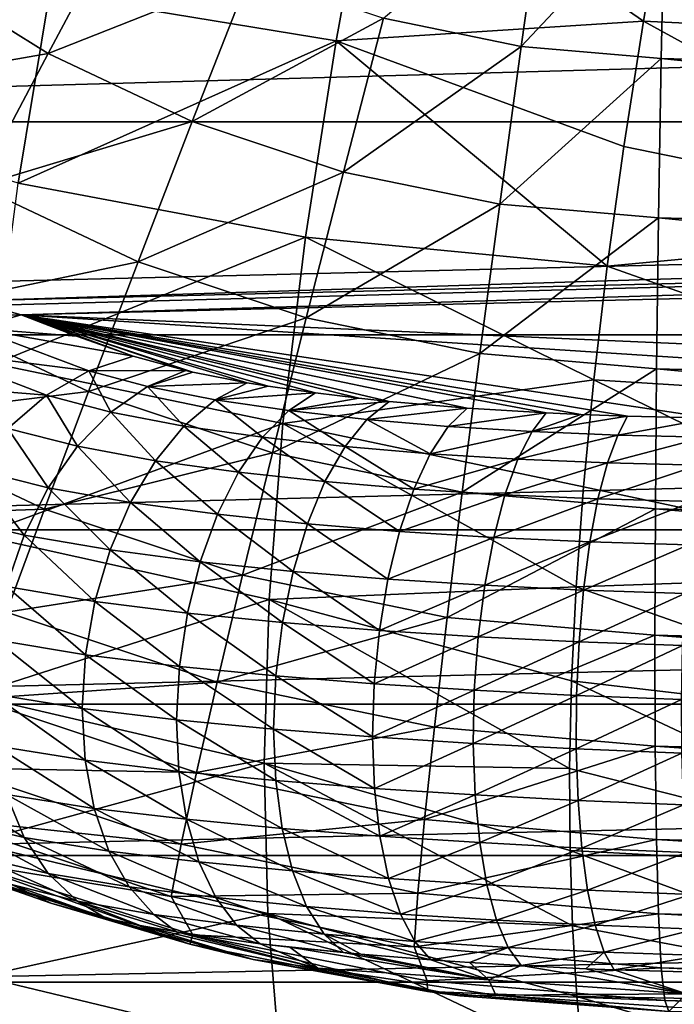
# Model space of a CAD drawing. Header units: metres. Extents: x -22 to 22, y 0 to 204.
# Tile 10 of 256: x -9.6 to -7.31, y 1.73 to 5.17. Entities that reach past the tile are written whole.
import ezdxf

# ---------------------------------------------------------------- set-up
doc = ezdxf.new("R2010")
doc.units = ezdxf.units.M
doc.layers.add('solid_002_SW0002', color=7, linetype='CONTINUOUS')
doc.layers.add('solid_002_SW0002_01', color=7, linetype='CONTINUOUS')

msp = doc.modelspace()

# ---------------------------------------------------------------- linework, layer by layer
at = {"layer": 'solid_002_SW0002'}
for points in [[(0, 4.496002, 212.309875), (0, 6.146846, 215.850128), (-12.174784, 5.970963, 216.22731)], [(0, 4.496002, 212.309875), (-12.174784, 5.970963, 216.22731), (-9.97949, 4.249502, 212.399597)], [(-9.498068, 5.264601, 205.570877), (-8.362205, 5.818863, 205.081924), (-8.494727, 5.099039, 205.341705)], [(-8.494727, 5.099039, 205.341705), (-8.362205, 5.818863, 205.081924), (-7.41883, 5.16707, 205.063782)], [(-8.362205, 5.818863, 205.081924), (-7.340506, 5.625059, 204.90033), (-7.41883, 5.16707, 205.063782)], [(-7.340506, 5.625059, 204.90033), (-5.908932, 5.780526, 204.589386), (-6.010297, 5.101245, 204.823471)], [(-7.846444, 5.07865, 222.17157), (-8.328801, 5.178206, 222.158966), (-7.766351, 5.650279, 222.288589)], [(-7.846444, 5.07865, 222.17157), (-7.766351, 5.650279, 222.288589), (-7.343935, 5.614116, 222.299622)], [(-7.41883, 5.16707, 205.063782), (-7.340506, 5.625059, 204.90033), (-6.010297, 5.101245, 204.823471)], [(-7.846444, 5.07865, 222.17157), (-7.343935, 5.614116, 222.299622), (-7.356045, 5.036668, 222.184387)], [(-7.356045, 5.036668, 222.184387), (-7.343935, 5.614116, 222.299622), (-0.000042, 4.844447, 222.37674)], [(-7.343935, 5.614116, 222.299622), (-0.000146, 5.421697, 222.491547), (-0.000042, 4.844447, 222.37674)], [(-10.537369, 4.888018, 206.067703), (-10.427956, 5.537012, 205.796936), (-9.498068, 5.264601, 205.570877)], [(-9.503116, 5.054173, 221.938858), (-9.976508, 5.349975, 221.926483), (-9.241153, 5.543794, 222.135117)], [(-9.503116, 5.054173, 221.938858), (-9.241153, 5.543794, 222.135117), (-8.795824, 5.33399, 222.146759)], [(-10.275424, 4.919333, 221.65802), (-9.976508, 5.349975, 221.926483), (-9.503116, 5.054173, 221.938858)], [(-8.998176, 4.816284, 221.952057), (-9.503116, 5.054173, 221.938858), (-8.795824, 5.33399, 222.146759)], [(-8.998176, 4.816284, 221.952057), (-8.795824, 5.33399, 222.146759), (-8.328801, 5.178206, 222.158966)], [(-10.537369, 4.888018, 206.067703), (-9.498068, 5.264601, 205.570877), (-9.608122, 4.600614, 205.856781)], [(-9.608122, 4.600614, 205.856781), (-9.498068, 5.264601, 205.570877), (-8.494727, 5.099039, 205.341705)], [(-8.468641, 4.639647, 221.965897), (-8.998176, 4.816284, 221.952057), (-8.328801, 5.178206, 222.158966)], [(-8.468641, 4.639647, 221.965897), (-8.328801, 5.178206, 222.158966), (-7.846444, 5.07865, 222.17157)], [(-8.494727, 5.099039, 205.341705), (-7.41883, 5.16707, 205.063782), (-7.487292, 4.72903, 205.238892)], [(-7.487292, 4.72903, 205.238892), (-7.41883, 5.16707, 205.063782), (-6.100526, 4.445985, 205.091537)], [(-7.41883, 5.16707, 205.063782), (-6.010297, 5.101245, 204.823471), (-6.100526, 4.445985, 205.091537)], [(-9.608122, 4.600614, 205.856781), (-8.494727, 5.099039, 205.341705), (-8.60219, 4.411787, 205.639954)], [(-8.60219, 4.411787, 205.639954), (-8.494727, 5.099039, 205.341705), (-7.545456, 4.310128, 205.426453)], [(-8.494727, 5.099039, 205.341705), (-7.487292, 4.72903, 205.238892), (-7.545456, 4.310128, 205.426453)], [(-7.921722, 4.526765, 221.980194), (-8.468641, 4.639647, 221.965897), (-7.846444, 5.07865, 222.17157)], [(-7.921722, 4.526765, 221.980194), (-7.846444, 5.07865, 222.17157), (-7.356045, 5.036668, 222.184387)], [(-9.749098, 4.590454, 221.671783), (-10.275424, 4.919333, 221.65802), (-9.503116, 5.054173, 221.938858)], [(-9.749098, 4.590454, 221.671783), (-9.503116, 5.054173, 221.938858), (-8.998176, 4.816284, 221.952057)], [(-7.921722, 4.526765, 221.980194), (-7.356045, 5.036668, 222.184387), (-7.365686, 4.479166, 221.99472)], [(-7.365686, 4.479166, 221.99472), (-7.356045, 5.036668, 222.184387), (-0.000046, 4.287212, 222.187607)], [(-7.356045, 5.036668, 222.184387), (-0.000042, 4.844447, 222.37674), (-0.000046, 4.287212, 222.187607)], [(-9.187699, 4.325967, 221.686462), (-9.749098, 4.590454, 221.671783), (-8.998176, 4.816284, 221.952057)], [(-9.187699, 4.325967, 221.686462), (-8.998176, 4.816284, 221.952057), (-8.468641, 4.639647, 221.965897)], [(-7.545456, 4.310128, 205.426453), (-7.487292, 4.72903, 205.238892), (-6.100526, 4.445985, 205.091537)], [(-8.598961, 4.129582, 221.701843), (-9.187699, 4.325967, 221.686462), (-8.468641, 4.639647, 221.965897)], [(-8.598961, 4.129582, 221.701843), (-8.468641, 4.639647, 221.965897), (-7.921722, 4.526765, 221.980194)], [(-9.974884, 4.160582, 221.338455), (-9.749098, 4.590454, 221.671783), (-9.187699, 4.325967, 221.686462)], [(-9.691101, 3.967991, 206.184479), (-9.608122, 4.600614, 205.856781), (-8.60219, 4.411787, 205.639954)], [(-7.990896, 4.004078, 221.717728), (-8.598961, 4.129582, 221.701843), (-7.921722, 4.526765, 221.980194)], [(-7.990896, 4.004078, 221.717728), (-7.921722, 4.526765, 221.980194), (-7.365686, 4.479166, 221.99472)], [(-9.775602, 4.18858, 212.238785), (0, 4.496002, 212.309875), (-9.97949, 4.249502, 212.399597)], [(-7.990896, 4.004078, 221.717728), (-7.365686, 4.479166, 221.99472), (-7.372696, 3.951158, 221.733887)], [(-7.372696, 3.951158, 221.733887), (-7.365686, 4.479166, 221.99472), (-0.000014, 3.759505, 221.927399)], [(-7.365686, 4.479166, 221.99472), (-0.000046, 4.287212, 222.187607), (-0.000014, 3.759505, 221.927399)], [(-7.545456, 4.310128, 205.426453), (-6.100526, 4.445985, 205.091537), (-6.170658, 3.824436, 205.392792)], [(-9.775602, 4.18858, 212.238785), (-9.59673, 4.139761, 212.06868), (0, 4.429255, 212.148743)], [(-9.691101, 3.967991, 206.184479), (-8.60219, 4.411787, 205.639954), (-8.680949, 3.759156, 205.981461)], [(-8.680949, 3.759156, 205.981461), (-8.60219, 4.411787, 205.639954), (-7.592731, 3.912522, 205.625763)], [(-8.60219, 4.411787, 205.639954), (-7.545456, 4.310128, 205.426453), (-7.592731, 3.912522, 205.625763)], [(-9.361149, 3.871439, 221.354507), (-9.974884, 4.160582, 221.338455), (-9.187699, 4.325967, 221.686462)], [(-9.361149, 3.871439, 221.354507), (-9.187699, 4.325967, 221.686462), (-8.598961, 4.129582, 221.701843)], [(-7.592731, 3.912522, 205.625763), (-7.545456, 4.310128, 205.426453), (-6.170658, 3.824436, 205.392792)], [(-9.926304, 4.132421, 212.146622), (-9.59673, 4.139761, 212.06868), (-9.775602, 4.18858, 212.238785)], [(-10.176608, 3.771921, 220.944611), (-9.974884, 4.160582, 221.338455), (-9.361149, 3.871439, 221.354507)], [(-9.926304, 4.132421, 212.146622), (-9.757829, 4.093106, 211.980301), (-9.59673, 4.139761, 212.06868)], [(-9.757829, 4.093106, 211.980301), (-9.403992, 4.065353, 211.771484), (-9.59673, 4.139761, 212.06868)], [(-9.59673, 4.139761, 212.06868), (-7.179771, 3.778459, 210.475739), (-3.542298, 3.747047, 209.990494)], [(-9.59673, 4.139761, 212.06868), (-7.474617, 3.785138, 210.530502), (-7.179771, 3.778459, 210.475739)], [(-9.59673, 4.139761, 212.06868), (-7.637485, 3.790992, 210.568832), (-7.474617, 3.785138, 210.530502)], [(-9.59673, 4.139761, 212.06868), (-7.759683, 3.796538, 210.601883), (-7.637485, 3.790992, 210.568832)], [(-9.59673, 4.139761, 212.06868), (-8.03609, 3.813457, 210.692993), (-7.759683, 3.796538, 210.601883)], [(-9.59673, 4.139761, 212.06868), (-8.309054, 3.837106, 210.808868), (-8.03609, 3.813457, 210.692993)], [(-9.59673, 4.139761, 212.06868), (-8.415587, 3.848296, 210.86142), (-8.309054, 3.837106, 210.808868)], [(-9.59673, 4.139761, 212.06868), (-8.566687, 3.866474, 210.944534), (-8.415587, 3.848296, 210.86142)], [(-9.59673, 4.139761, 212.06868), (-8.732738, 3.89033, 211.050369), (-8.566687, 3.866474, 210.944534)], [(-9.59673, 4.139761, 212.06868), (-8.806449, 3.90247, 211.103134), (-8.732738, 3.89033, 211.050369)], [(-9.59673, 4.139761, 212.06868), (-8.996265, 3.939579, 211.260834), (-8.806449, 3.90247, 211.103134)], [(-9.59673, 4.139761, 212.06868), (-9.020941, 3.945194, 211.284286), (-8.996265, 3.939579, 211.260834)], [(-9.59673, 4.139761, 212.06868), (-9.20481, 3.995698, 211.491379), (-9.020941, 3.945194, 211.284286)], [(-9.59673, 4.139761, 212.06868), (-9.403992, 4.065353, 211.771484), (-9.20481, 3.995698, 211.491379)], [(-8.717527, 3.656746, 221.371323), (-9.361149, 3.871439, 221.354507), (-8.598961, 4.129582, 221.701843)], [(-8.717527, 3.656746, 221.371323), (-8.598961, 4.129582, 221.701843), (-7.990896, 4.004078, 221.717728)], [(-9.757829, 4.093106, 211.980301), (-9.912199, 4.013427, 211.904419), (-9.359963, 3.944485, 211.388123)], [(-9.757829, 4.093106, 211.980301), (-9.20481, 3.995698, 211.491379), (-9.403992, 4.065353, 211.771484)], [(-9.757829, 4.093106, 211.980301), (-9.359963, 3.944485, 211.388123), (-9.20481, 3.995698, 211.491379)], [(-9.912199, 4.013427, 211.904419), (-10.054291, 3.903586, 211.843719), (-9.508344, 3.859114, 211.298401)], [(-9.912199, 4.013427, 211.904419), (-9.508344, 3.859114, 211.298401), (-9.359963, 3.944485, 211.388123)], [(-8.052779, 3.519542, 221.388702), (-8.717527, 3.656746, 221.371323), (-7.990896, 4.004078, 221.717728)], [(-8.052779, 3.519542, 221.388702), (-7.990896, 4.004078, 221.717728), (-7.372696, 3.951158, 221.733887)], [(-9.745004, 3.36935, 206.558563), (-9.691101, 3.967991, 206.184479), (-8.680949, 3.759156, 205.981461)], [(-9.359963, 3.944485, 211.388123), (-9.020941, 3.945194, 211.284286), (-9.20481, 3.995698, 211.491379)], [(-9.359963, 3.944485, 211.388123), (-9.508344, 3.859114, 211.298401), (-9.28293, 3.799744, 211.04866)], [(-9.359963, 3.944485, 211.388123), (-9.155085, 3.88917, 211.159592), (-9.020941, 3.945194, 211.284286)], [(-9.359963, 3.944485, 211.388123), (-9.28293, 3.799744, 211.04866), (-9.155085, 3.88917, 211.159592)], [(-9.155085, 3.88917, 211.159592), (-8.996265, 3.939579, 211.260834), (-9.020941, 3.945194, 211.284286)], [(-9.155085, 3.88917, 211.159592), (-8.806449, 3.90247, 211.103134), (-8.996265, 3.939579, 211.260834)], [(-8.052779, 3.519542, 221.388702), (-7.372696, 3.951158, 221.733887), (-7.376953, 3.461689, 221.406357)], [(-7.376953, 3.461689, 221.406357), (-7.372696, 3.951158, 221.733887), (-0.000021, 3.270331, 221.600555)], [(-7.372696, 3.951158, 221.733887), (-0.000014, 3.759505, 221.927399), (-0.000021, 3.270331, 221.600555)], [(-10.054291, 3.903586, 211.843719), (-9.644406, 3.742776, 211.225555), (-9.508344, 3.859114, 211.298401)], [(-9.155085, 3.88917, 211.159592), (-8.918358, 3.842852, 210.961685), (-8.806449, 3.90247, 211.103134)], [(-8.918358, 3.842852, 210.961685), (-8.732738, 3.89033, 211.050369), (-8.806449, 3.90247, 211.103134)], [(-8.680949, 3.759156, 205.981461), (-7.592731, 3.912522, 205.625763), (-7.62896, 3.538368, 205.835541)], [(-7.62896, 3.538368, 205.835541), (-7.592731, 3.912522, 205.625763), (-6.21871, 3.238912, 205.730682)], [(-7.592731, 3.912522, 205.625763), (-6.170658, 3.824436, 205.392792), (-6.21871, 3.238912, 205.730682)], [(-9.515553, 3.460484, 220.961884), (-10.176608, 3.771921, 220.944611), (-9.361149, 3.871439, 221.354507)], [(-9.508344, 3.859114, 211.298401), (-9.644406, 3.742776, 211.225555), (-9.40023, 3.680263, 210.955856)], [(-9.515553, 3.460484, 220.961884), (-9.361149, 3.871439, 221.354507), (-8.717527, 3.656746, 221.371323)], [(-9.508344, 3.859114, 211.298401), (-9.40023, 3.680263, 210.955856), (-9.28293, 3.799744, 211.04866)], [(-9.155085, 3.88917, 211.159592), (-9.28293, 3.799744, 211.04866), (-9.027257, 3.750893, 210.836136)], [(-9.155085, 3.88917, 211.159592), (-9.027257, 3.750893, 210.836136), (-8.918358, 3.842852, 210.961685)], [(-8.918358, 3.842852, 210.961685), (-8.566687, 3.866474, 210.944534), (-8.732738, 3.89033, 211.050369)], [(-8.918358, 3.842852, 210.961685), (-8.660183, 3.804851, 210.792816), (-8.566687, 3.866474, 210.944534)], [(-8.660183, 3.804851, 210.792816), (-8.415587, 3.848296, 210.86142), (-8.566687, 3.866474, 210.944534)], [(-8.918358, 3.842852, 210.961685), (-9.027257, 3.750893, 210.836136), (-8.752046, 3.711354, 210.657104)], [(-8.918358, 3.842852, 210.961685), (-8.752046, 3.711354, 210.657104), (-8.660183, 3.804851, 210.792816)], [(-8.660183, 3.804851, 210.792816), (-8.309054, 3.837106, 210.808868), (-8.415587, 3.848296, 210.86142)], [(-8.660183, 3.804851, 210.792816), (-8.386714, 3.774062, 210.649704), (-8.309054, 3.837106, 210.808868)], [(-8.386714, 3.774062, 210.649704), (-8.03609, 3.813457, 210.692993), (-8.309054, 3.837106, 210.808868)], [(-9.28293, 3.799744, 211.04866), (-9.40023, 3.680263, 210.955856), (-9.127172, 3.629555, 210.729507)], [(-9.28293, 3.799744, 211.04866), (-9.127172, 3.629555, 210.729507), (-9.027257, 3.750893, 210.836136)], [(-8.660183, 3.804851, 210.792816), (-8.752046, 3.711354, 210.657104), (-8.463435, 3.679414, 210.506607)], [(-8.660183, 3.804851, 210.792816), (-8.463435, 3.679414, 210.506607), (-8.386714, 3.774062, 210.649704)], [(-8.386714, 3.774062, 210.649704), (-8.101956, 3.749744, 210.529922), (-8.03609, 3.813457, 210.692993)], [(-8.101956, 3.749744, 210.529922), (-7.759683, 3.796538, 210.601883), (-8.03609, 3.813457, 210.692993)], [(-8.101956, 3.749744, 210.529922), (-7.808592, 3.731448, 210.432053), (-7.759683, 3.796538, 210.601883)], [(-7.808592, 3.731448, 210.432053), (-7.637485, 3.790992, 210.568832), (-7.759683, 3.796538, 210.601883)], [(-7.808592, 3.731448, 210.432053), (-7.474617, 3.785138, 210.530502), (-7.637485, 3.790992, 210.568832)], [(-10.350815, 3.431127, 220.496964), (-10.176608, 3.771921, 220.944611), (-9.515553, 3.460484, 220.961884)], [(-9.745004, 3.36935, 206.558563), (-8.680949, 3.759156, 205.981461), (-8.728914, 3.144042, 206.371048)], [(-8.728914, 3.144042, 206.371048), (-8.680949, 3.759156, 205.981461), (-7.654572, 3.187983, 206.055038)], [(-8.680949, 3.759156, 205.981461), (-7.62896, 3.538368, 205.835541), (-7.654572, 3.187983, 206.055038)], [(-8.386714, 3.774062, 210.649704), (-8.463435, 3.679414, 210.506607), (-8.164883, 3.654139, 210.381226)], [(-8.386714, 3.774062, 210.649704), (-8.164883, 3.654139, 210.381226), (-8.101956, 3.749744, 210.529922)], [(-7.808592, 3.731448, 210.432053), (-7.508487, 3.718988, 210.35556), (-7.474617, 3.785138, 210.530502)], [(-7.508487, 3.718988, 210.35556), (-7.179771, 3.778459, 210.475739), (-7.474617, 3.785138, 210.530502)], [(-7.508487, 3.718988, 210.35556), (-7.203577, 3.712215, 210.30011), (-7.179771, 3.778459, 210.475739)], [(-9.644406, 3.742776, 211.225555), (-9.76307, 3.599817, 211.172302), (-9.502688, 3.535107, 210.884583)], [(-9.644406, 3.742776, 211.225555), (-9.502688, 3.535107, 210.884583), (-9.40023, 3.680263, 210.955856)], [(-9.027257, 3.750893, 210.836136), (-9.127172, 3.629555, 210.729507), (-8.836281, 3.588995, 210.540787)], [(-9.027257, 3.750893, 210.836136), (-8.836281, 3.588995, 210.540787), (-8.752046, 3.711354, 210.657104)], [(-8.101956, 3.749744, 210.529922), (-8.164883, 3.654139, 210.381226), (-7.808592, 3.731448, 210.432053)], [(-8.164883, 3.654139, 210.381226), (-7.858338, 3.634927, 210.27887), (-7.808592, 3.731448, 210.432053)], [(-7.808592, 3.731448, 210.432053), (-7.858338, 3.634927, 210.27887), (-7.508487, 3.718988, 210.35556)], [(-8.752046, 3.711354, 210.657104), (-8.836281, 3.588995, 210.540787), (-8.533678, 3.556219, 210.38327)], [(-8.752046, 3.711354, 210.657104), (-8.533678, 3.556219, 210.38327), (-8.463435, 3.679414, 210.506607)], [(-7.858338, 3.634927, 210.27887), (-7.544889, 3.621529, 210.198624), (-7.508487, 3.718988, 210.35556)], [(-7.508487, 3.718988, 210.35556), (-7.544889, 3.621529, 210.198624), (-7.203577, 3.712215, 210.30011)], [(-7.544889, 3.621529, 210.198624), (-7.225594, 3.613775, 210.14003), (-7.203577, 3.712215, 210.30011)], [(-8.822309, 3.229239, 220.979996), (-9.515553, 3.460484, 220.961884), (-8.717527, 3.656746, 221.371323)], [(-9.40023, 3.680263, 210.955856), (-9.502688, 3.535107, 210.884583), (-9.214499, 3.483214, 210.64563)], [(-9.40023, 3.680263, 210.955856), (-9.214499, 3.483214, 210.64563), (-9.127172, 3.629555, 210.729507)], [(-8.822309, 3.229239, 220.979996), (-8.717527, 3.656746, 221.371323), (-8.052779, 3.519542, 221.388702)], [(-8.463435, 3.679414, 210.506607), (-8.533678, 3.556219, 210.38327), (-8.222342, 3.530151, 210.25264)], [(-8.463435, 3.679414, 210.506607), (-8.222342, 3.530151, 210.25264), (-8.164883, 3.654139, 210.381226)], [(-8.164883, 3.654139, 210.381226), (-8.222342, 3.530151, 210.25264), (-7.858338, 3.634927, 210.27887)], [(-9.127172, 3.629555, 210.729507), (-9.214499, 3.483214, 210.64563), (-8.90989, 3.442129, 210.447998)], [(-9.127172, 3.629555, 210.729507), (-8.90989, 3.442129, 210.447998), (-8.836281, 3.588995, 210.540787)], [(-8.222342, 3.530151, 210.25264), (-7.903556, 3.51005, 210.146133), (-7.858338, 3.634927, 210.27887)], [(-7.858338, 3.634927, 210.27887), (-7.903556, 3.51005, 210.146133), (-7.544889, 3.621529, 210.198624)], [(-7.903556, 3.51005, 210.146133), (-7.5777, 3.495617, 210.062531), (-7.544889, 3.621529, 210.198624)], [(-7.544889, 3.621529, 210.198624), (-7.5777, 3.495617, 210.062531), (-7.225594, 3.613775, 210.14003)], [(-9.76307, 3.599817, 211.172302), (-9.859901, 3.435575, 211.140625), (-9.586547, 3.369595, 210.837448)], [(-9.76307, 3.599817, 211.172302), (-9.586547, 3.369595, 210.837448), (-9.502688, 3.535107, 210.884583)], [(-8.836281, 3.588995, 210.540787), (-8.90989, 3.442129, 210.447998), (-8.594963, 3.408829, 210.284058)], [(-8.836281, 3.588995, 210.540787), (-8.594963, 3.408829, 210.284058), (-8.533678, 3.556219, 210.38327)], [(-7.5777, 3.495617, 210.062531), (-7.245032, 3.48666, 210.001236), (-7.225594, 3.613775, 210.14003)], [(-8.533678, 3.556219, 210.38327), (-8.594963, 3.408829, 210.284058), (-8.272309, 3.382143, 210.148682)], [(-8.533678, 3.556219, 210.38327), (-8.272309, 3.382143, 210.148682), (-8.222342, 3.530151, 210.25264)], [(-9.502688, 3.535107, 210.884583), (-9.586547, 3.369595, 210.837448), (-9.286087, 3.317151, 210.587555)], [(-9.502688, 3.535107, 210.884583), (-9.286087, 3.317151, 210.587555), (-9.214499, 3.483214, 210.64563)], [(-8.106314, 3.081457, 220.998718), (-8.822309, 3.229239, 220.979996), (-8.052779, 3.519542, 221.388702)], [(-8.222342, 3.530151, 210.25264), (-8.272309, 3.382143, 210.148682), (-7.903556, 3.51005, 210.146133)], [(-8.106314, 3.081457, 220.998718), (-8.052779, 3.519542, 221.388702), (-7.376953, 3.461689, 221.406357)], [(-7.654572, 3.187983, 206.055038), (-7.62896, 3.538368, 205.835541), (-6.21871, 3.238912, 205.730682)], [(-9.214499, 3.483214, 210.64563), (-9.286087, 3.317151, 210.587555), (-8.970254, 3.275985, 210.382034)], [(-9.214499, 3.483214, 210.64563), (-8.970254, 3.275985, 210.382034), (-8.90989, 3.442129, 210.447998)], [(-8.272309, 3.382143, 210.148682), (-7.942652, 3.361217, 210.038528), (-7.903556, 3.51005, 210.146133)], [(-7.903556, 3.51005, 210.146133), (-7.942652, 3.361217, 210.038528), (-7.5777, 3.495617, 210.062531)], [(-7.942652, 3.361217, 210.038528), (-7.605757, 3.345716, 209.952103), (-7.5777, 3.495617, 210.062531)], [(-7.5777, 3.495617, 210.062531), (-7.605757, 3.345716, 209.952103), (-7.245032, 3.48666, 210.001236)], [(-7.605757, 3.345716, 209.952103), (-7.261198, 3.335424, 209.888687), (-7.245032, 3.48666, 210.001236)], [(-9.648268, 3.100143, 220.51532), (-10.350815, 3.431127, 220.496964), (-9.515553, 3.460484, 220.961884)], [(-9.648268, 3.100143, 220.51532), (-9.515553, 3.460484, 220.961884), (-8.822309, 3.229239, 220.979996)], [(-8.106314, 3.081457, 220.998718), (-7.376953, 3.461689, 221.406357), (-7.378384, 3.019144, 221.017746)], [(-7.378384, 3.019144, 221.017746), (-7.376953, 3.461689, 221.406357), (-0.000006, 2.828017, 221.212662)], [(-7.376953, 3.461689, 221.406357), (-0.000021, 3.270331, 221.600555), (-0.000006, 2.828017, 221.212662)], [(-9.859901, 3.435575, 211.140625), (-9.648734, 3.189792, 210.816177), (-9.586547, 3.369595, 210.837448)], [(-8.90989, 3.442129, 210.447998), (-8.970254, 3.275985, 210.382034), (-8.645124, 3.24245, 210.212479)], [(-8.90989, 3.442129, 210.447998), (-8.645124, 3.24245, 210.212479), (-8.594963, 3.408829, 210.284058)], [(-8.594963, 3.408829, 210.284058), (-8.645124, 3.24245, 210.212479), (-8.313027, 3.215329, 210.073013)], [(-8.594963, 3.408829, 210.284058), (-8.313027, 3.215329, 210.073013), (-8.272309, 3.382143, 210.148682)], [(-8.272309, 3.382143, 210.148682), (-8.313027, 3.215329, 210.073013), (-7.942652, 3.361217, 210.038528)], [(-9.769639, 2.808925, 206.983582), (-9.745004, 3.36935, 206.558563), (-8.728914, 3.144042, 206.371048)], [(-9.586547, 3.369595, 210.837448), (-9.648734, 3.189792, 210.816177), (-9.339354, 3.137356, 210.557343)], [(-9.586547, 3.369595, 210.837448), (-9.339354, 3.137356, 210.557343), (-9.286087, 3.317151, 210.587555)], [(-8.313027, 3.215329, 210.073013), (-7.974246, 3.193677, 209.959869), (-7.942652, 3.361217, 210.038528)], [(-7.942652, 3.361217, 210.038528), (-7.974246, 3.193677, 209.959869), (-7.605757, 3.345716, 209.952103)], [(-7.974246, 3.193677, 209.959869), (-7.628066, 3.17714, 209.871262), (-7.605757, 3.345716, 209.952103)], [(-7.605757, 3.345716, 209.952103), (-7.628066, 3.17714, 209.871262), (-7.261198, 3.335424, 209.888687)], [(-9.286087, 3.317151, 210.587555), (-9.339354, 3.137356, 210.557343), (-9.015223, 3.096476, 210.345261)], [(-9.286087, 3.317151, 210.587555), (-9.015223, 3.096476, 210.345261), (-8.970254, 3.275985, 210.382034)], [(-7.628066, 3.17714, 209.871262), (-7.273511, 3.165478, 209.806412), (-7.261198, 3.335424, 209.888687)], [(-8.970254, 3.275985, 210.382034), (-9.015223, 3.096476, 210.345261), (-8.68239, 3.062959, 210.171051)], [(-8.970254, 3.275985, 210.382034), (-8.68239, 3.062959, 210.171051), (-8.645124, 3.24245, 210.212479)], [(-8.645124, 3.24245, 210.212479), (-8.68239, 3.062959, 210.171051), (-8.343061, 3.03558, 210.028305)], [(-8.645124, 3.24245, 210.212479), (-8.343061, 3.03558, 210.028305), (-8.313027, 3.215329, 210.073013)], [(-7.654572, 3.187983, 206.055038), (-6.21871, 3.238912, 205.730682), (-6.243702, 2.692269, 206.108734)], [(-8.911513, 2.854384, 220.534576), (-9.648268, 3.100143, 220.51532), (-8.822309, 3.229239, 220.979996)], [(-8.911513, 2.854384, 220.534576), (-8.822309, 3.229239, 220.979996), (-8.106314, 3.081457, 220.998718)], [(-8.313027, 3.215329, 210.073013), (-8.343061, 3.03558, 210.028305), (-7.974246, 3.193677, 209.959869)], [(-9.648734, 3.189792, 210.816177), (-9.686971, 3.00229, 210.821564), (-9.372376, 2.950315, 210.556091)], [(-9.648734, 3.189792, 210.816177), (-9.372376, 2.950315, 210.556091), (-9.339354, 3.137356, 210.557343)], [(-8.728914, 3.144042, 206.371048), (-7.654572, 3.187983, 206.055038), (-7.670353, 2.859695, 206.284698)], [(-8.343061, 3.03558, 210.028305), (-7.997225, 3.013337, 209.912903), (-7.974246, 3.193677, 209.959869)], [(-7.974246, 3.193677, 209.959869), (-7.997225, 3.013337, 209.912903), (-7.628066, 3.17714, 209.871262)], [(-7.997225, 3.013337, 209.912903), (-7.643835, 2.995865, 209.822861), (-7.628066, 3.17714, 209.871262)], [(-7.670353, 2.859695, 206.284698), (-7.654572, 3.187983, 206.055038), (-6.243702, 2.692269, 206.108734)], [(-7.628066, 3.17714, 209.871262), (-7.643835, 2.995865, 209.822861), (-7.273511, 3.165478, 209.806412)], [(-9.769639, 2.808925, 206.983582), (-8.728914, 3.144042, 206.371048), (-8.74592, 2.570969, 206.813507)], [(-9.339354, 3.137356, 210.557343), (-9.372376, 2.950315, 210.556091), (-9.043196, 2.909993, 210.338989)], [(-9.339354, 3.137356, 210.557343), (-9.043196, 2.909993, 210.338989), (-9.015223, 3.096476, 210.345261)], [(-8.74592, 2.570969, 206.813507), (-8.728914, 3.144042, 206.371048), (-7.677104, 2.552128, 206.525101)], [(-8.728914, 3.144042, 206.371048), (-7.670353, 2.859695, 206.284698), (-7.677104, 2.552128, 206.525101)], [(-7.643835, 2.995865, 209.822861), (-7.28153, 2.982911, 209.75737), (-7.273511, 3.165478, 209.806412)], [(-9.757019, 2.796588, 220.022476), (-9.648268, 3.100143, 220.51532), (-8.911513, 2.854384, 220.534576)], [(-9.015223, 3.096476, 210.345261), (-9.043196, 2.909993, 210.338989), (-8.705445, 2.876695, 210.161255)], [(-9.015223, 3.096476, 210.345261), (-8.705445, 2.876695, 210.161255), (-8.68239, 3.062959, 210.171051)], [(-8.15058, 2.697327, 220.554474), (-8.911513, 2.854384, 220.534576), (-8.106314, 3.081457, 220.998718)], [(-8.15058, 2.697327, 220.554474), (-8.106314, 3.081457, 220.998718), (-7.378384, 3.019144, 221.017746)], [(-8.68239, 3.062959, 210.171051), (-8.705445, 2.876695, 210.161255), (-8.361354, 2.849227, 210.016129)], [(-8.68239, 3.062959, 210.171051), (-8.361354, 2.849227, 210.016129), (-8.343061, 3.03558, 210.028305)], [(-8.343061, 3.03558, 210.028305), (-8.361354, 2.849227, 210.016129), (-7.997225, 3.013337, 209.912903)], [(-9.686971, 3.00229, 210.821564), (-9.699855, 2.813958, 210.853394), (-9.383965, 2.762778, 210.583878)], [(-9.686971, 3.00229, 210.821564), (-9.383965, 2.762778, 210.583878), (-9.372376, 2.950315, 210.556091)], [(-8.361354, 2.849227, 210.016129), (-8.010779, 2.826555, 209.899292), (-7.997225, 3.013337, 209.912903)], [(-8.15058, 2.697327, 220.554474), (-7.378384, 3.019144, 221.017746), (-7.376966, 2.631104, 220.574692)], [(-7.997225, 3.013337, 209.912903), (-8.010779, 2.826555, 209.899292), (-7.643835, 2.995865, 209.822861)], [(-7.378384, 3.019144, 221.017746), (-0.000006, 2.828017, 221.212662), (-0.000017, 2.440125, 220.770355)], [(-7.376966, 2.631104, 220.574692), (-7.378384, 3.019144, 221.017746), (-0.000017, 2.440125, 220.770355)], [(-8.010779, 2.826555, 209.899292), (-7.652506, 2.808318, 209.808624), (-7.643835, 2.995865, 209.822861)], [(-7.643835, 2.995865, 209.822861), (-7.652506, 2.808318, 209.808624), (-7.28153, 2.982911, 209.75737)], [(-7.652506, 2.808318, 209.808624), (-7.28497, 2.794257, 209.743317), (-7.28153, 2.982911, 209.75737)], [(-9.372376, 2.950315, 210.556091), (-9.383965, 2.762778, 210.583878), (-9.053177, 2.723175, 210.363419)], [(-9.372376, 2.950315, 210.556091), (-9.053177, 2.723175, 210.363419), (-9.043196, 2.909993, 210.338989)], [(-9.043196, 2.909993, 210.338989), (-9.053177, 2.723175, 210.363419), (-8.713474, 2.690238, 210.183411)], [(-9.043196, 2.909993, 210.338989), (-8.713474, 2.690238, 210.183411), (-8.705445, 2.876695, 210.161255)], [(-8.705445, 2.876695, 210.161255), (-8.713474, 2.690238, 210.183411), (-8.367262, 2.662831, 210.036911)], [(-8.705445, 2.876695, 210.161255), (-8.367262, 2.662831, 210.036911), (-8.361354, 2.849227, 210.016129)], [(-7.677104, 2.552128, 206.525101), (-7.670353, 2.859695, 206.284698), (-6.245812, 2.188187, 206.530533)], [(-7.670353, 2.859695, 206.284698), (-6.243702, 2.692269, 206.108734), (-6.245812, 2.188187, 206.530533)], [(-8.983611, 2.538603, 220.042694), (-9.757019, 2.796588, 220.022476), (-8.911513, 2.854384, 220.534576)], [(-8.983611, 2.538603, 220.042694), (-8.911513, 2.854384, 220.534576), (-8.15058, 2.697327, 220.554474)], [(-8.361354, 2.849227, 210.016129), (-8.367262, 2.662831, 210.036911), (-8.010779, 2.826555, 209.899292)], [(-8.367262, 2.662831, 210.036911), (-8.01443, 2.639915, 209.91951), (-8.010779, 2.826555, 209.899292)], [(-8.010779, 2.826555, 209.899292), (-8.01443, 2.639915, 209.91951), (-7.652506, 2.808318, 209.808624)], [(-9.839943, 2.555019, 219.491776), (-9.757019, 2.796588, 220.022476), (-8.983611, 2.538603, 220.042694)], [(-9.766576, 2.29228, 207.463516), (-9.769639, 2.808925, 206.983582), (-8.74592, 2.570969, 206.813507)], [(-9.699855, 2.813958, 210.853394), (-9.3737, 2.581507, 210.639648), (-9.383965, 2.762778, 210.583878)], [(-9.699855, 2.813958, 210.853394), (-9.686914, 2.6317, 210.910507), (-9.3737, 2.581507, 210.639648)], [(-8.01443, 2.639915, 209.91951), (-7.653771, 2.621148, 209.829056), (-7.652506, 2.808318, 209.808624)], [(-7.652506, 2.808318, 209.808624), (-7.653771, 2.621148, 209.829056), (-7.28497, 2.794257, 209.743317)], [(-7.653771, 2.621148, 209.829056), (-7.283706, 2.606268, 209.76474), (-7.28497, 2.794257, 209.743317)], [(-9.383965, 2.762778, 210.583878), (-9.044812, 2.542671, 210.417694), (-9.053177, 2.723175, 210.363419)], [(-9.383965, 2.762778, 210.583878), (-9.3737, 2.581507, 210.639648), (-9.044812, 2.542671, 210.417694)], [(-9.053177, 2.723175, 210.363419), (-8.706194, 2.510174, 210.236755), (-8.713474, 2.690238, 210.183411)], [(-9.053177, 2.723175, 210.363419), (-9.044812, 2.542671, 210.417694), (-8.706194, 2.510174, 210.236755)], [(-8.184822, 2.373732, 220.063568), (-8.983611, 2.538603, 220.042694), (-8.15058, 2.697327, 220.554474)], [(-8.713474, 2.690238, 210.183411), (-8.360576, 2.482955, 210.08992), (-8.367262, 2.662831, 210.036911)], [(-8.713474, 2.690238, 210.183411), (-8.706194, 2.510174, 210.236755), (-8.360576, 2.482955, 210.08992)], [(-8.184822, 2.373732, 220.063568), (-8.15058, 2.697327, 220.554474), (-7.376966, 2.631104, 220.574692)], [(-8.367262, 2.662831, 210.036911), (-8.360576, 2.482955, 210.08992), (-8.01443, 2.639915, 209.91951)], [(-9.686914, 2.6317, 210.910507), (-9.341953, 2.413045, 210.721436), (-9.3737, 2.581507, 210.639648)], [(-9.686914, 2.6317, 210.910507), (-9.648624, 2.462193, 210.990829), (-9.341953, 2.413045, 210.721436)], [(-8.360576, 2.482955, 210.08992), (-8.008049, 2.459999, 209.972855), (-8.01443, 2.639915, 209.91951)], [(-8.184822, 2.373732, 220.063568), (-7.376966, 2.631104, 220.574692), (-7.372722, 2.304214, 220.084793)], [(-8.01443, 2.639915, 209.91951), (-8.008049, 2.459999, 209.972855), (-7.653771, 2.621148, 209.829056)], [(-8.008049, 2.459999, 209.972855), (-7.647586, 2.44099, 209.883423), (-7.653771, 2.621148, 209.829056)], [(-7.653771, 2.621148, 209.829056), (-7.647586, 2.44099, 209.883423), (-7.283706, 2.606268, 209.76474)], [(-7.376966, 2.631104, 220.574692), (-0.000017, 2.440125, 220.770355), (-0.000002, 2.113285, 220.281174)], [(-7.372722, 2.304214, 220.084793), (-7.376966, 2.631104, 220.574692), (-0.000002, 2.113285, 220.281174)], [(-7.647586, 2.44099, 209.883423), (-7.277784, 2.425676, 209.820877), (-7.283706, 2.606268, 209.76474)], [(-9.037366, 2.287304, 219.512756), (-9.89562, 2.379574, 218.932312), (-9.839943, 2.555019, 219.491776)], [(-9.037366, 2.287304, 219.512756), (-9.839943, 2.555019, 219.491776), (-8.983611, 2.538603, 220.042694)], [(-9.766576, 2.29228, 207.463516), (-8.74592, 2.570969, 206.813507), (-8.733663, 2.045757, 207.313065)], [(-9.3737, 2.581507, 210.639648), (-9.018398, 2.374907, 210.499893), (-9.044812, 2.542671, 210.417694)], [(-9.3737, 2.581507, 210.639648), (-9.341953, 2.413045, 210.721436), (-9.018398, 2.374907, 210.499893)], [(-8.74592, 2.570969, 206.813507), (-7.677104, 2.552128, 206.525101), (-7.675632, 2.265726, 206.775482)], [(-8.74592, 2.570969, 206.813507), (-7.675632, 2.265726, 206.775482), (-7.666904, 2.001551, 207.033966)], [(-8.733663, 2.045757, 207.313065), (-8.74592, 2.570969, 206.813507), (-7.666904, 2.001551, 207.033966)], [(-7.675632, 2.265726, 206.775482), (-7.677104, 2.552128, 206.525101), (-6.245812, 2.188187, 206.530533)], [(-9.925071, 2.524348, 211.317612), (-9.586388, 2.311652, 211.091385), (-9.648624, 2.462193, 210.990829)], [(-9.925071, 2.524348, 211.317612), (-9.850872, 2.37212, 211.410767), (-9.586388, 2.311652, 211.091385)], [(-9.044812, 2.542671, 210.417694), (-8.683861, 2.342862, 210.319412), (-8.706194, 2.510174, 210.236755)], [(-9.044812, 2.542671, 210.417694), (-9.018398, 2.374907, 210.499893), (-8.683861, 2.342862, 210.319412)], [(-9.037366, 2.287304, 219.512756), (-8.983611, 2.538603, 220.042694), (-8.184822, 2.373732, 220.063568)], [(-8.706194, 2.510174, 210.236755), (-8.341533, 2.315933, 210.173294), (-8.360576, 2.482955, 210.08992)], [(-8.706194, 2.510174, 210.236755), (-8.683861, 2.342862, 210.319412), (-8.341533, 2.315933, 210.173294)], [(-8.360576, 2.482955, 210.08992), (-8.341533, 2.315933, 210.173294), (-8.008049, 2.459999, 209.972855)], [(-9.648624, 2.462193, 210.990829), (-9.289869, 2.263467, 210.826279), (-9.341953, 2.413045, 210.721436)], [(-9.648624, 2.462193, 210.990829), (-9.586388, 2.311652, 211.091385), (-9.289869, 2.263467, 210.826279)], [(-8.341533, 2.315933, 210.173294), (-7.991861, 2.29315, 210.057449), (-8.008049, 2.459999, 209.972855)], [(-8.008049, 2.459999, 209.972855), (-7.991861, 2.29315, 210.057449), (-7.647586, 2.44099, 209.883423)], [(-9.341953, 2.413045, 210.721436), (-8.974875, 2.225856, 210.607071), (-9.018398, 2.374907, 210.499893)], [(-9.341953, 2.413045, 210.721436), (-9.289869, 2.263467, 210.826279), (-8.974875, 2.225856, 210.607071)], [(-7.991861, 2.29315, 210.057449), (-7.63417, 2.274231, 209.969818), (-7.647586, 2.44099, 209.883423)], [(-7.647586, 2.44099, 209.883423), (-7.63417, 2.274231, 209.969818), (-7.277784, 2.425676, 209.820877)], [(-7.63417, 2.274231, 209.969818), (-7.267416, 2.258945, 209.909714), (-7.277784, 2.425676, 209.820877)], [(-9.89562, 2.379574, 218.932312), (-9.071859, 2.104792, 218.953842), (-9.792085, 2.222193, 218.357117)], [(-9.037366, 2.287304, 219.512756), (-9.071859, 2.104792, 218.953842), (-9.89562, 2.379574, 218.932312)], [(-9.850872, 2.37212, 211.410767), (-9.502485, 2.185592, 211.208511), (-9.586388, 2.311652, 211.091385)], [(-9.850872, 2.37212, 211.410767), (-9.751563, 2.24447, 211.516586), (-9.502485, 2.185592, 211.208511)], [(-8.208452, 2.116215, 219.534424), (-9.037366, 2.287304, 219.512756), (-8.184822, 2.373732, 220.063568)], [(-9.018398, 2.374907, 210.499893), (-8.647264, 2.194214, 210.428436), (-8.683861, 2.342862, 210.319412)], [(-9.018398, 2.374907, 210.499893), (-8.974875, 2.225856, 210.607071), (-8.647264, 2.194214, 210.428436)], [(-8.683861, 2.342862, 210.319412), (-8.310802, 2.167644, 210.284088), (-8.341533, 2.315933, 210.173294)], [(-8.683861, 2.342862, 210.319412), (-8.647264, 2.194214, 210.428436), (-8.310802, 2.167644, 210.284088)], [(-8.208452, 2.116215, 219.534424), (-8.184822, 2.373732, 220.063568), (-7.372722, 2.304214, 220.084793)], [(-9.586388, 2.311652, 211.091385), (-9.219327, 2.138171, 210.950378), (-9.289869, 2.263467, 210.826279)], [(-9.586388, 2.311652, 211.091385), (-9.502485, 2.185592, 211.208511), (-9.219327, 2.138171, 210.950378)], [(-8.341533, 2.315933, 210.173294), (-8.310802, 2.167644, 210.284088), (-7.991861, 2.29315, 210.057449)], [(-9.738764, 1.825185, 208.001007), (-9.766576, 2.29228, 207.463516), (-8.733663, 2.045757, 207.313065)], [(-8.208452, 2.116215, 219.534424), (-9.071859, 2.104792, 218.953842), (-9.037366, 2.287304, 219.512756)], [(-8.310802, 2.167644, 210.284088), (-7.966437, 2.14525, 210.170303), (-7.991861, 2.29315, 210.057449)], [(-8.208452, 2.116215, 219.534424), (-7.372722, 2.304214, 220.084793), (-7.365725, 2.044075, 219.556442)], [(-7.991861, 2.29315, 210.057449), (-7.966437, 2.14525, 210.170303), (-7.63417, 2.274231, 209.969818)], [(-7.966437, 2.14525, 210.170303), (-7.613997, 2.126783, 210.085159), (-7.63417, 2.274231, 209.969818)], [(-7.63417, 2.274231, 209.969818), (-7.613997, 2.126783, 210.085159), (-7.267416, 2.258945, 209.909714)], [(-7.372722, 2.304214, 220.084793), (-0.000002, 2.113285, 220.281174), (-0.000023, 1.853067, 219.753479)], [(-7.365725, 2.044075, 219.556442), (-7.372722, 2.304214, 220.084793), (-0.000023, 1.853067, 219.753479)], [(-9.751563, 2.24447, 211.516586), (-9.399991, 2.088634, 211.337891), (-9.502485, 2.185592, 211.208511)], [(-9.751563, 2.24447, 211.516586), (-9.630854, 2.146169, 211.631119), (-9.399991, 2.088634, 211.337891)], [(-9.289869, 2.263467, 210.826279), (-8.915793, 2.100822, 210.735413), (-8.974875, 2.225856, 210.607071)], [(-9.289869, 2.263467, 210.826279), (-9.219327, 2.138171, 210.950378), (-8.915793, 2.100822, 210.735413)], [(-7.675632, 2.265726, 206.775482), (-6.245812, 2.188187, 206.530533), (-6.226271, 1.730815, 206.999329)], [(-7.666904, 2.001551, 207.033966), (-7.675632, 2.265726, 206.775482), (-6.226271, 1.730815, 206.999329)], [(-7.613997, 2.126783, 210.085159), (-7.252975, 2.112055, 210.028076), (-7.267416, 2.258945, 209.909714)], [(-9.792085, 2.222193, 218.357117), (-9.006639, 1.937681, 217.822495), (-9.815646, 2.196002, 217.814026)], [(-9.792085, 2.222193, 218.357117), (-8.995795, 1.970402, 218.37793), (-9.006639, 1.937681, 217.822495)], [(-9.071859, 2.104792, 218.953842), (-8.995795, 1.970402, 218.37793), (-9.792085, 2.222193, 218.357117)], [(-8.974875, 2.225856, 210.607071), (-8.597698, 2.069479, 210.559982), (-8.647264, 2.194214, 210.428436)], [(-8.974875, 2.225856, 210.607071), (-8.915793, 2.100822, 210.735413), (-8.597698, 2.069479, 210.559982)], [(-9.815646, 2.196002, 217.814026), (-9.006639, 1.937681, 217.822495), (-9.722328, 2.160975, 212.029221)], [(-9.502485, 2.185592, 211.208511), (-9.132872, 2.041676, 211.089264), (-9.219327, 2.138171, 210.950378)], [(-9.502485, 2.185592, 211.208511), (-9.399991, 2.088634, 211.337891), (-9.132872, 2.041676, 211.089264)], [(-8.647264, 2.194214, 210.428436), (-8.269465, 2.043311, 210.418411), (-8.310802, 2.167644, 210.284088)], [(-8.647264, 2.194214, 210.428436), (-8.597698, 2.069479, 210.559982), (-8.269465, 2.043311, 210.418411)], [(-9.006639, 1.937681, 217.822495), (-9.493248, 2.080906, 211.750107), (-9.722328, 2.160975, 212.029221)], [(-9.630854, 2.146169, 211.631119), (-9.722328, 2.160975, 212.029221), (-9.493248, 2.080906, 211.750107)], [(-9.630854, 2.146169, 211.631119), (-9.493248, 2.080906, 211.750107), (-9.300961, 2.028569, 211.493469)], [(-9.630854, 2.146169, 211.631119), (-9.300961, 2.028569, 211.493469), (-9.399991, 2.088634, 211.337891)], [(-9.219327, 2.138171, 210.950378), (-8.843255, 2.004258, 210.880371), (-8.915793, 2.100822, 210.735413)], [(-9.219327, 2.138171, 210.950378), (-9.132872, 2.041676, 211.089264), (-8.843255, 2.004258, 210.880371)], [(-8.310802, 2.167644, 210.284088), (-8.269465, 2.043311, 210.418411), (-7.966437, 2.14525, 210.170303)], [(-8.269465, 2.043311, 210.418411), (-7.932673, 2.021513, 210.307434), (-7.966437, 2.14525, 210.170303)], [(-7.966437, 2.14525, 210.170303), (-7.932673, 2.021513, 210.307434), (-7.613997, 2.126783, 210.085159)], [(-8.208452, 2.116215, 219.534424), (-8.221066, 1.929187, 218.976089), (-9.071859, 2.104792, 218.953842)], [(-9.071859, 2.104792, 218.953842), (-8.221066, 1.929187, 218.976089), (-8.995795, 1.970402, 218.37793)], [(-8.208452, 2.116215, 219.534424), (-7.365725, 2.044075, 219.556442), (-8.221066, 1.929187, 218.976089)], [(-7.932673, 2.021513, 210.307434), (-7.587784, 2.003873, 210.225372), (-7.613997, 2.126783, 210.085159)], [(-7.613997, 2.126783, 210.085159), (-7.587784, 2.003873, 210.225372), (-7.252975, 2.112055, 210.028076)], [(-7.587784, 2.003873, 210.225372), (-7.234979, 1.990268, 210.171692), (-7.252975, 2.112055, 210.028076)], [(-9.006639, 1.937681, 217.822495), (-8.784776, 1.884043, 211.750015), (-9.493248, 2.080906, 211.750107)], [(-9.300961, 2.028569, 211.493469), (-9.493248, 2.080906, 211.750107), (-8.784776, 1.884043, 211.750015)], [(-9.399991, 2.088634, 211.337891), (-9.300961, 2.028569, 211.493469), (-9.181081, 2.003428, 211.369263)], [(-9.399991, 2.088634, 211.337891), (-9.181081, 2.003428, 211.369263), (-9.053285, 1.980616, 211.2547)], [(-9.399991, 2.088634, 211.337891), (-9.053285, 1.980616, 211.2547), (-9.132872, 2.041676, 211.089264)], [(-8.915793, 2.100822, 210.735413), (-8.536911, 1.973063, 210.709412), (-8.597698, 2.069479, 210.559982)], [(-8.915793, 2.100822, 210.735413), (-8.843255, 2.004258, 210.880371), (-8.536911, 1.973063, 210.709412)], [(-8.597698, 2.069479, 210.559982), (-8.218979, 1.947312, 210.571533), (-8.269465, 2.043311, 210.418411)], [(-8.597698, 2.069479, 210.559982), (-8.536911, 1.973063, 210.709412), (-8.218979, 1.947312, 210.571533)], [(-9.738764, 1.825185, 208.001007), (-8.733663, 2.045757, 207.313065), (-8.695296, 1.574348, 207.872635)], [(-9.132872, 2.041676, 211.089264), (-9.053285, 1.980616, 211.2547), (-8.760201, 1.939657, 211.036911)], [(-9.132872, 2.041676, 211.089264), (-8.760201, 1.939657, 211.036911), (-8.843255, 2.004258, 210.880371)], [(-8.733663, 2.045757, 207.313065), (-7.666904, 2.001551, 207.033966), (-7.6516, 1.754704, 207.304718)], [(-8.733663, 2.045757, 207.313065), (-7.6516, 1.754704, 207.304718), (-7.629963, 1.521332, 207.592773)], [(-8.695296, 1.574348, 207.872635), (-8.733663, 2.045757, 207.313065), (-7.629963, 1.521332, 207.592773)], [(-8.269465, 2.043311, 210.418411), (-8.218979, 1.947312, 210.571533), (-7.932673, 2.021513, 210.307434)], [(-7.365725, 2.044075, 219.556442), (-7.356095, 1.855144, 218.998688), (-8.221066, 1.929187, 218.976089)], [(-7.365725, 2.044075, 219.556442), (0.000001, 1.663932, 219.196243), (-7.356095, 1.855144, 218.998688)], [(-9.181081, 2.003428, 211.369263), (-9.300961, 2.028569, 211.493469), (-8.784776, 1.884043, 211.750015)], [(-8.558283, 1.854122, 211.362686), (-9.181081, 2.003428, 211.369263), (-8.784776, 1.884043, 211.750015)], [(-9.053285, 1.980616, 211.2547), (-9.181081, 2.003428, 211.369263), (-8.558283, 1.854122, 211.362686)], [(-8.843255, 2.004258, 210.880371), (-8.760201, 1.939657, 211.036911), (-8.468874, 1.908624, 210.871964)], [(-8.843255, 2.004258, 210.880371), (-8.468874, 1.908624, 210.871964), (-8.536911, 1.973063, 210.709412)], [(-8.218979, 1.947312, 210.571533), (-7.89176, 1.926302, 210.46402), (-7.932673, 2.021513, 210.307434)], [(-7.932673, 2.021513, 210.307434), (-7.89176, 1.926302, 210.46402), (-7.587784, 2.003873, 210.225372)], [(-7.89176, 1.926302, 210.46402), (-7.55646, 1.909859, 210.385468), (-7.587784, 2.003873, 210.225372)], [(-7.6516, 1.754704, 207.304718), (-7.666904, 2.001551, 207.033966), (-6.226271, 1.730815, 206.999329)], [(-7.587784, 2.003873, 210.225372), (-7.55646, 1.909859, 210.385468), (-7.234979, 1.990268, 210.171692)], [(-8.760201, 1.939657, 211.036911), (-9.053285, 1.980616, 211.2547), (-8.558283, 1.854122, 211.362686)], [(-8.995795, 1.970402, 218.37793), (-8.174503, 1.7726, 217.831146), (-9.006639, 1.937681, 217.822495)], [(-8.995795, 1.970402, 218.37793), (-8.176021, 1.809249, 218.399353), (-8.174503, 1.7726, 217.831146)], [(-8.221066, 1.929187, 218.976089), (-8.176021, 1.809249, 218.399353), (-8.995795, 1.970402, 218.37793)], [(-8.536911, 1.973063, 210.709412), (-8.468874, 1.908624, 210.871964), (-8.408583, 1.903112, 210.842697)], [(-8.536911, 1.973063, 210.709412), (-8.408583, 1.903112, 210.842697), (-8.163349, 1.883455, 210.737717)], [(-8.536911, 1.973063, 210.709412), (-8.163349, 1.883455, 210.737717), (-8.218979, 1.947312, 210.571533)], [(-7.55646, 1.909859, 210.385468), (-7.214092, 1.897989, 210.335281), (-7.234979, 1.990268, 210.171692)], [(-9.006639, 1.937681, 217.822495), (-8.174503, 1.7726, 217.831146), (-8.784776, 1.884043, 211.750015)], [(-8.760201, 1.939657, 211.036911), (-8.558283, 1.854122, 211.362686), (-8.656369, 1.927766, 210.972794)], [(-8.760201, 1.939657, 211.036911), (-8.656369, 1.927766, 210.972794), (-8.468874, 1.908624, 210.871964)], [(-8.218979, 1.947312, 210.571533), (-8.163349, 1.883455, 210.737717), (-7.89176, 1.926302, 210.46402)], [(-8.656369, 1.927766, 210.972794), (-8.558283, 1.854122, 211.362686), (-7.959531, 1.812689, 210.95372)], [(-8.468874, 1.908624, 210.871964), (-8.656369, 1.927766, 210.972794), (-7.959531, 1.812689, 210.95372)], [(-8.408583, 1.903112, 210.842697), (-8.468874, 1.908624, 210.871964), (-7.959531, 1.812689, 210.95372)], [(-8.163349, 1.883455, 210.737717), (-8.408583, 1.903112, 210.842697), (-7.959531, 1.812689, 210.95372)], [(-8.221066, 1.929187, 218.976089), (-7.356095, 1.855144, 218.998688), (-8.176021, 1.809249, 218.399353)], [(-7.89176, 1.926302, 210.46402), (-8.163349, 1.883455, 210.737717), (-8.02724, 1.874156, 210.688812)], [(-7.89176, 1.926302, 210.46402), (-8.02724, 1.874156, 210.688812), (-7.84653, 1.863267, 210.633896)], [(-7.89176, 1.926302, 210.46402), (-7.84653, 1.863267, 210.633896), (-7.55646, 1.909859, 210.385468)], [(-7.55646, 1.909859, 210.385468), (-7.84653, 1.863267, 210.633896), (-7.619816, 1.852108, 210.579102)], [(-7.55646, 1.909859, 210.385468), (-7.619816, 1.852108, 210.579102), (-7.521398, 1.848174, 210.559753)], [(-7.55646, 1.909859, 210.385468), (-7.521398, 1.848174, 210.559753), (-7.214092, 1.897989, 210.335281)], [(-7.214092, 1.897989, 210.335281), (-7.521398, 1.848174, 210.559753), (-7.190864, 1.839335, 210.513168)], [(-8.174503, 1.7726, 217.831146), (-8.060903, 1.757562, 211.750198), (-8.784776, 1.884043, 211.750015)], [(-8.558283, 1.854122, 211.362686), (-8.784776, 1.884043, 211.750015), (-8.060903, 1.757562, 211.750198)], [(-8.02724, 1.874156, 210.688812), (-8.163349, 1.883455, 210.737717), (-7.959531, 1.812689, 210.95372)], [(-7.84653, 1.863267, 210.633896), (-8.02724, 1.874156, 210.688812), (-7.959531, 1.812689, 210.95372)], [(-7.84653, 1.863267, 210.633896), (-7.959531, 1.812689, 210.95372), (-7.267896, 1.764044, 210.924332)], [(-7.619816, 1.852108, 210.579102), (-7.84653, 1.863267, 210.633896), (-7.267896, 1.764044, 210.924332)], [(-7.935363, 1.759828, 211.351059), (-8.558283, 1.854122, 211.362686), (-8.060903, 1.757562, 211.750198)], [(-7.959531, 1.812689, 210.95372), (-8.558283, 1.854122, 211.362686), (-7.935363, 1.759828, 211.351059)], [(-7.356095, 1.855144, 218.998688), (-7.343997, 1.740655, 218.421097), (-8.176021, 1.809249, 218.399353)], [(-7.521398, 1.848174, 210.559753), (-7.619816, 1.852108, 210.579102), (-7.267896, 1.764044, 210.924332)], [(-7.521398, 1.848174, 210.559753), (-7.267896, 1.764044, 210.924332), (-7.190864, 1.839335, 210.513168)], [(-7.356095, 1.855144, 218.998688), (0.000001, 1.663932, 219.196243), (-0.00007, 1.549124, 218.618988)], [(-7.356095, 1.855144, 218.998688), (-0.00007, 1.549124, 218.618988), (-7.343997, 1.740655, 218.421097)], [(-9.690124, 1.412404, 208.596603), (-9.738764, 1.825185, 208.001007), (-8.695296, 1.574348, 207.872635)], [(-8.176021, 1.809249, 218.399353), (-7.343997, 1.740655, 218.421097), (-8.174503, 1.7726, 217.831146)], [(-7.267896, 1.764044, 210.924332), (-7.959531, 1.812689, 210.95372), (-7.935363, 1.759828, 211.351059)], [(-8.174503, 1.7726, 217.831146), (-7.329808, 1.70257, 217.840012), (-8.060903, 1.757562, 211.750198)], [(-7.343997, 1.740655, 218.421097), (-7.329808, 1.70257, 217.840012), (-8.174503, 1.7726, 217.831146)], [(-7.935363, 1.759828, 211.351059), (-8.060903, 1.757562, 211.750198), (-7.329808, 1.70257, 211.75)], [(-8.060903, 1.757562, 211.750198), (-7.329808, 1.70257, 217.840012), (-7.329808, 1.70257, 211.75)], [(-7.267896, 1.764044, 210.924332), (-7.935363, 1.759828, 211.351059), (-7.314432, 1.718067, 211.337189)], [(-7.314432, 1.718067, 211.337189), (-7.935363, 1.759828, 211.351059), (-7.329808, 1.70257, 211.75)], [(-3.610124, 1.657802, 210.874481), (-7.267896, 1.764044, 210.924332), (-7.314432, 1.718067, 211.337189)], [(-7.6516, 1.754704, 207.304718), (-6.226271, 1.730815, 206.999329), (-6.187148, 1.324113, 207.517517)], [(-7.629963, 1.521332, 207.592773), (-7.6516, 1.754704, 207.304718), (-6.187148, 1.324113, 207.517517)], [(-7.343997, 1.740655, 218.421097), (0, 1.510632, 218.031586), (-7.329808, 1.70257, 217.840012)]]:
    msp.add_3dface(points, dxfattribs=at)
at = {"layer": 'solid_002_SW0002_01'}
for points in [[(-14.50243, 5.618332, 223.805603), (-14.056949, 4.815655, 223.801392), (14.50243, 5.618332, 223.805603)], [(-14.056949, 4.815655, 223.801392), (14.056949, 4.815654, 223.801392), (14.50243, 5.618332, 223.805603)], [(-14.056949, 4.815655, 223.801392), (-13.526009, 4.070417, 223.797501), (14.056949, 4.815654, 223.801392)], [(-13.526009, 4.070417, 223.797501), (13.526008, 4.070417, 223.797501), (14.056949, 4.815654, 223.801392)], [(-9.775602, 4.18858, 212.238785), (0, 4.429255, 212.148743), (0, 4.496002, 212.309875)], [(0, 4.429255, 212.148743), (-9.59673, 4.139761, 212.06868), (0, 4.376807, 211.982391)], [(0, 4.376807, 211.982391), (-9.59673, 4.139761, 212.06868), (0, 3.720393, 209.532623)], [(-9.59673, 4.139761, 212.06868), (-3.542298, 3.747047, 209.990494), (0, 3.720393, 209.532623)], [(-13.526009, 4.070417, 223.797501), (-12.914386, 3.387561, 223.793915), (13.526008, 4.070417, 223.797501)], [(-12.914386, 3.387561, 223.793915), (12.914386, 3.387561, 223.793915), (13.526008, 4.070417, 223.797501)], [(-12.914386, 3.387561, 223.793915), (-12.22986, 2.777708, 223.790726), (12.914386, 3.387561, 223.793915)], [(-12.22986, 2.777708, 223.790726), (12.22986, 2.777708, 223.790726), (12.914386, 3.387561, 223.793915)], [(-12.22986, 2.777708, 223.790726), (-11.483061, 2.248631, 223.787949), (12.22986, 2.777708, 223.790726)], [(-11.483061, 2.248631, 223.787949), (11.48306, 2.248631, 223.787949), (12.22986, 2.777708, 223.790726)], [(-11.483061, 2.248631, 223.787949), (-10.678927, 1.805105, 223.785629), (11.48306, 2.248631, 223.787949)], [(-10.678927, 1.805105, 223.785629), (10.678927, 1.805105, 223.785629), (11.48306, 2.248631, 223.787949)], [(-7.365725, 2.044075, 219.556442), (-0.000023, 1.853067, 219.753479), (0.000001, 1.663932, 219.196243)], [(-10.678927, 1.805105, 223.785629), (-9.833591, 1.455446, 223.783798), (10.678927, 1.805105, 223.785629)], [(-9.833591, 1.455446, 223.783798), (9.833591, 1.455447, 223.783798), (10.678927, 1.805105, 223.785629)], [(-7.343997, 1.740655, 218.421097), (-0.00007, 1.549124, 218.618988), (0, 1.510632, 218.031586)]]:
    msp.add_3dface(points, dxfattribs=at)

doc.saveas('drawing.dxf')
